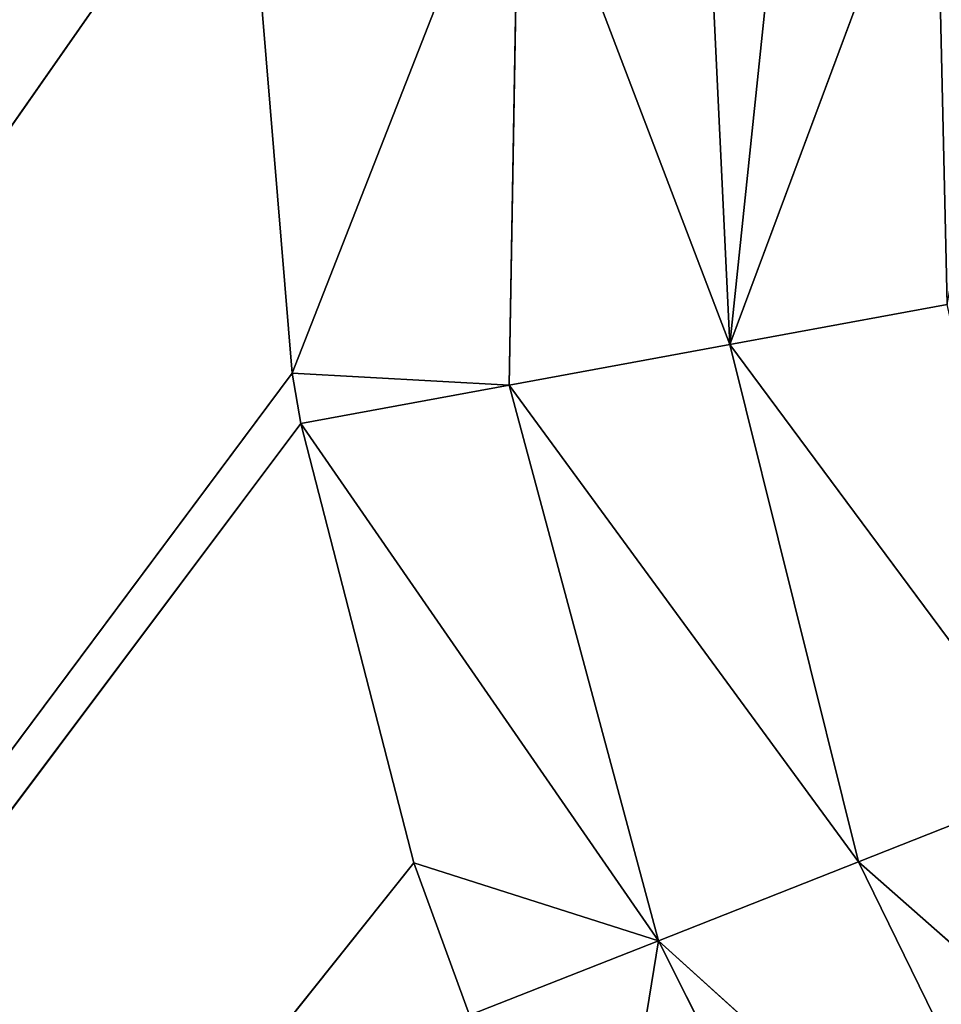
# Model space of a CAD drawing. Extents: x 0 to 500, y 0 to 420.
# Tile 23 of 256: x 26.16 to 28.86, y 32.33 to 35.21. Entities that reach past the tile are written whole.
import ezdxf

# ---------------------------------------------------------------- set-up
doc = ezdxf.new("R2010")
doc.units = 0
doc.header["$LTSCALE"] = 25.4
doc.layers.get('0').update_dxf_attribs({"linetype": 'CONTINUOUS'})

# ---------------------------------------------------------------- blocks, each defined once
blk = doc.blocks.new('5902539864175_-_S_STL')
at = {"color": 0}
for p, q in [((27.3125, 103, 387.2576), (5.8292, 103, 414.1707)), ((27.3125, 103, 387.2576), (5.8292, 103, 414.1707)), ((26.9811, 103, 385.971), (5.8292, 103, 414.1707)), ((26.9811, 103, 385.971), (5.8292, 103, 414.1707)), ((26.9551, 103, 385.8239), (5.8292, 103, 414.1707)), ((26.8147, 103, 384.1223), (5.8292, 103, 414.1707)), ((26.9551, 103, 385.8239), (5.8292, 103, 414.1707)), ((26.8147, 103, 384.1223), (5.8292, 103, 414.1707)), ((26.9551, 103, 385.8239), (26.8147, 103, 384.1223)), ((26.9551, 103, 385.8239), (26.8147, 103, 384.1223)), ((27.591, 102.9614, 385.8586), (26.9551, 103, 385.8239)), ((26.9811, 103, 385.971), (26.9551, 103, 385.8239)), ((27.591, 102.9614, 385.8586), (26.9551, 103, 385.8239)), ((27.6214, 102.9345, 384.1223), (26.9551, 103, 385.8239)), ((27.6214, 102.9345, 384.1223), (26.9551, 103, 385.8239)), ((26.9811, 103, 385.971), (26.9551, 103, 385.8239)), ((28.0286, 102.9645, 387.4863), (26.9811, 103, 385.971)), ((27.3125, 103, 387.2576), (26.9811, 103, 385.971)), ((28.0286, 102.9645, 387.4863), (26.9811, 103, 385.971)), ((27.591, 102.9614, 385.8586), (26.9811, 103, 385.971)), ((27.591, 102.9614, 385.8586), (26.9811, 103, 385.971)), ((27.3125, 103, 387.2576), (26.9811, 103, 385.971)), ((27.4753, 103, 387.7045), (27.3125, 103, 387.2576)), ((28.0286, 102.9645, 387.4863), (27.3125, 103, 387.2576)), ((28.0286, 102.9645, 387.4863), (27.3125, 103, 387.2576)), ((27.4753, 103, 387.7045), (27.3125, 103, 387.2576)), ((27.4753, 103, 387.7045), (28.0286, 102.9645, 387.4863)), ((27.4753, 103, 387.7045), (28.0286, 102.9645, 387.4863)), ((27.8568, 103, 388.5418), (28.0286, 102.9645, 387.4863)), ((27.8568, 103, 388.5418), (28.0286, 102.9645, 387.4863)), ((28.0286, 102.9645, 387.4863), (27.591, 102.9614, 385.8586)), ((28.0286, 102.9645, 387.4863), (27.591, 102.9614, 385.8586)), ((27.591, 102.9614, 385.8586), (27.6214, 102.9345, 384.1223)), ((27.591, 102.9614, 385.8586), (27.6214, 102.9345, 384.1223)), ((27.591, 102.9614, 385.8586), (28.2383, 102.8339, 385.7393)), ((27.591, 102.9614, 385.8586), (28.2383, 102.8339, 385.7393)), ((27.591, 102.9614, 385.8586), (28.6155, 102.8474, 387.2548)), ((27.591, 102.9614, 385.8586), (28.6155, 102.8474, 387.2548)), ((28.7678, 102.9664, 388.9539), (28.0286, 102.9645, 387.4863)), ((28.7678, 102.9664, 388.9539), (28.0286, 102.9645, 387.4863)), ((28.0286, 102.9645, 387.4863), (28.6155, 102.8474, 387.2548)), ((28.0286, 102.9645, 387.4863), (28.6155, 102.8474, 387.2548)), ((28.0286, 102.9645, 387.4863), (29.2821, 102.8556, 388.6185)), ((28.0286, 102.9645, 387.4863), (29.2821, 102.8556, 388.6185)), ((27.6214, 102.9345, 384.1223), (28.2383, 102.8339, 385.7393)), ((27.6214, 102.9345, 384.1223), (28.2383, 102.8339, 385.7393)), ((28.2383, 102.8339, 385.7393), (28.6155, 102.8474, 387.2548)), ((28.2383, 102.8339, 385.7393), (28.6155, 102.8474, 387.2548)), ((28.6155, 102.8474, 387.2548), (29.2821, 102.8556, 388.6185)), ((28.6155, 102.8474, 387.2548), (29.2821, 102.8556, 388.6185)), ((28.6155, 102.8474, 387.2548), (29.1934, 102.6464, 387.0269)), ((28.6155, 102.8474, 387.2548), (29.1934, 102.6464, 387.0269)), ((28.6155, 102.8474, 387.2548), (29.7887, 102.6656, 388.288)), ((28.6155, 102.8474, 387.2548), (29.7887, 102.6656, 388.288)), ((28.1606, 102.8154, 384.1223), (28.2383, 102.8339, 385.7393)), ((28.1606, 102.8154, 384.1223), (28.2383, 102.8339, 385.7393)), ((28.2383, 102.8339, 385.7393), (28.4071, 102.7396, 384.1223)), ((28.2383, 102.8339, 385.7393), (28.4071, 102.7396, 384.1223)), ((28.2383, 102.8339, 385.7393), (28.8412, 102.5709, 384.1223)), ((28.2383, 102.8339, 385.7393), (28.8412, 102.5709, 384.1223)), ((28.2383, 102.8339, 385.7393), (28.8746, 102.6146, 385.6219)), ((28.2383, 102.8339, 385.7393), (28.8746, 102.6146, 385.6219)), ((28.2383, 102.8339, 385.7393), (29.1934, 102.6464, 387.0269)), ((28.2383, 102.8339, 385.7393), (29.1934, 102.6464, 387.0269)), ((28.8412, 102.5709, 384.1223), (28.8746, 102.6146, 385.6219)), ((28.8412, 102.5709, 384.1223), (28.8746, 102.6146, 385.6219))]:
    blk.add_line(p, q, dxfattribs=at)
mesh = blk.add_polyface(dxfattribs=at)
corners = [(5.8292, 103, 414.1707), (27.4753, 103, 387.7045), (27.3125, 103, 387.2576)]
mesh.append_faces([[corners[k] for k in face] for face in [(0, 1, 2)]], dxfattribs={"color": 0})
mesh = blk.add_polyface(dxfattribs=at)
corners = [(5.8292, 103, 414.1707), (27.3125, 103, 387.2576), (26.9811, 103, 385.971)]
mesh.append_faces([[corners[k] for k in face] for face in [(0, 1, 2)]], dxfattribs={"color": 0})
mesh = blk.add_polyface(dxfattribs=at)
corners = [(5.8292, 103, 414.1707), (26.9811, 103, 385.971), (26.9551, 103, 385.8239)]
mesh.append_faces([[corners[k] for k in face] for face in [(0, 1, 2)]], dxfattribs={"color": 0})
mesh = blk.add_polyface(dxfattribs=at)
corners = [(5.8292, 103, 414.1707), (26.9551, 103, 385.8239), (26.8147, 103, 384.1223)]
mesh.append_faces([[corners[k] for k in face] for face in [(0, 1, 2)]], dxfattribs={"color": 0})
mesh = blk.add_polyface(dxfattribs=at)
corners = [(5.8292, 103, 414.1707), (26.8147, 103, 384.1223), (26.8147, 103, 105.0868)]
mesh.append_faces([[corners[k] for k in face] for face in [(0, 1, 2)]], dxfattribs={"color": 0})
mesh = blk.add_polyface(dxfattribs=at)
corners = [(5.8292, 103, 414.1707), (26.8147, 103, 105.0868), (5.8292, 103)]
mesh.append_faces([[corners[k] for k in face] for face in [(0, 1, 2)]], dxfattribs={"color": 0})
mesh = blk.add_polyface(dxfattribs=at)
corners = [(26.9551, 103, 385.8239), (27.6214, 102.9345, 384.1223), (26.8147, 103, 384.1223)]
mesh.append_faces([[corners[k] for k in face] for face in [(0, 1, 2)]], dxfattribs={"color": 0})
mesh = blk.add_polyface(dxfattribs=at)
corners = [(26.9811, 103, 385.971), (27.591, 102.9614, 385.8586), (26.9551, 103, 385.8239)]
mesh.append_faces([[corners[k] for k in face] for face in [(0, 1, 2)]], dxfattribs={"color": 0})
mesh = blk.add_polyface(dxfattribs=at)
corners = [(27.591, 102.9614, 385.8586), (27.6214, 102.9345, 384.1223), (26.9551, 103, 385.8239)]
mesh.append_faces([[corners[k] for k in face] for face in [(0, 1, 2)]], dxfattribs={"color": 0})
mesh = blk.add_polyface(dxfattribs=at)
corners = [(28.0286, 102.9645, 387.4863), (26.9811, 103, 385.971), (27.3125, 103, 387.2576)]
mesh.append_faces([[corners[k] for k in face] for face in [(0, 1, 2)]], dxfattribs={"color": 0})
mesh = blk.add_polyface(dxfattribs=at)
corners = [(28.0286, 102.9645, 387.4863), (27.591, 102.9614, 385.8586), (26.9811, 103, 385.971)]
mesh.append_faces([[corners[k] for k in face] for face in [(0, 1, 2)]], dxfattribs={"color": 0})
mesh = blk.add_polyface(dxfattribs=at)
corners = [(27.4753, 103, 387.7045), (28.0286, 102.9645, 387.4863), (27.3125, 103, 387.2576)]
mesh.append_faces([[corners[k] for k in face] for face in [(0, 1, 2)]], dxfattribs={"color": 0})
mesh = blk.add_polyface(dxfattribs=at)
corners = [(27.8568, 103, 388.5418), (28.0286, 102.9645, 387.4863), (27.4753, 103, 387.7045)]
mesh.append_faces([[corners[k] for k in face] for face in [(0, 1, 2)]], dxfattribs={"color": 0})
mesh = blk.add_polyface(dxfattribs=at)
corners = [(28.7678, 102.9664, 388.9539), (28.0286, 102.9645, 387.4863), (27.8568, 103, 388.5418)]
mesh.append_faces([[corners[k] for k in face] for face in [(0, 1, 2)]], dxfattribs={"color": 0})
mesh = blk.add_polyface(dxfattribs=at)
corners = [(28.0286, 102.9645, 387.4863), (28.6155, 102.8474, 387.2548), (27.591, 102.9614, 385.8586)]
mesh.append_faces([[corners[k] for k in face] for face in [(0, 1, 2)]], dxfattribs={"color": 0})
mesh = blk.add_polyface(dxfattribs=at)
corners = [(27.591, 102.9614, 385.8586), (28.2383, 102.8339, 385.7393), (27.6214, 102.9345, 384.1223)]
mesh.append_faces([[corners[k] for k in face] for face in [(0, 1, 2)]], dxfattribs={"color": 0})
mesh = blk.add_polyface(dxfattribs=at)
corners = [(28.6155, 102.8474, 387.2548), (28.2383, 102.8339, 385.7393), (27.591, 102.9614, 385.8586)]
mesh.append_faces([[corners[k] for k in face] for face in [(0, 1, 2)]], dxfattribs={"color": 0})
mesh = blk.add_polyface(dxfattribs=at)
corners = [(28.7678, 102.9664, 388.9539), (29.2821, 102.8556, 388.6185), (28.0286, 102.9645, 387.4863)]
mesh.append_faces([[corners[k] for k in face] for face in [(0, 1, 2)]], dxfattribs={"color": 0})
mesh = blk.add_polyface(dxfattribs=at)
corners = [(29.2821, 102.8556, 388.6185), (28.6155, 102.8474, 387.2548), (28.0286, 102.9645, 387.4863)]
mesh.append_faces([[corners[k] for k in face] for face in [(0, 1, 2)]], dxfattribs={"color": 0})
mesh = blk.add_polyface(dxfattribs=at)
corners = [(28.2383, 102.8339, 385.7393), (28.1606, 102.8154, 384.1223), (27.6214, 102.9345, 384.1223)]
mesh.append_faces([[corners[k] for k in face] for face in [(0, 1, 2)]], dxfattribs={"color": 0})
mesh = blk.add_polyface(dxfattribs=at)
corners = [(28.6155, 102.8474, 387.2548), (29.1934, 102.6464, 387.0269), (28.2383, 102.8339, 385.7393)]
mesh.append_faces([[corners[k] for k in face] for face in [(0, 1, 2)]], dxfattribs={"color": 0})
mesh = blk.add_polyface(dxfattribs=at)
corners = [(29.2821, 102.8556, 388.6185), (29.7887, 102.6656, 388.288), (28.6155, 102.8474, 387.2548)]
mesh.append_faces([[corners[k] for k in face] for face in [(0, 1, 2)]], dxfattribs={"color": 0})
mesh = blk.add_polyface(dxfattribs=at)
corners = [(29.7887, 102.6656, 388.288), (29.1934, 102.6464, 387.0269), (28.6155, 102.8474, 387.2548)]
mesh.append_faces([[corners[k] for k in face] for face in [(0, 1, 2)]], dxfattribs={"color": 0})
mesh = blk.add_polyface(dxfattribs=at)
corners = [(28.2383, 102.8339, 385.7393), (28.4071, 102.7396, 384.1223), (28.1606, 102.8154, 384.1223)]
mesh.append_faces([[corners[k] for k in face] for face in [(0, 1, 2)]], dxfattribs={"color": 0})
mesh = blk.add_polyface(dxfattribs=at)
corners = [(28.2383, 102.8339, 385.7393), (28.8412, 102.5709, 384.1223), (28.4071, 102.7396, 384.1223)]
mesh.append_faces([[corners[k] for k in face] for face in [(0, 1, 2)]], dxfattribs={"color": 0})
mesh = blk.add_polyface(dxfattribs=at)
corners = [(28.2383, 102.8339, 385.7393), (28.8746, 102.6146, 385.6219), (28.8412, 102.5709, 384.1223)]
mesh.append_faces([[corners[k] for k in face] for face in [(0, 1, 2)]], dxfattribs={"color": 0})
mesh = blk.add_polyface(dxfattribs=at)
corners = [(29.1934, 102.6464, 387.0269), (28.8746, 102.6146, 385.6219), (28.2383, 102.8339, 385.7393)]
mesh.append_faces([[corners[k] for k in face] for face in [(0, 1, 2)]], dxfattribs={"color": 0})
mesh = blk.add_polyface(dxfattribs=at)
corners = [(28.8746, 102.6146, 385.6219), (29.151, 102.4206, 384.1223), (28.8412, 102.5709, 384.1223)]
mesh.append_faces([[corners[k] for k in face] for face in [(0, 1, 2)]], dxfattribs={"color": 0})

msp = doc.modelspace()

# ---------------------------------------------------------------- block references
at = {"color": 254, "extrusion": (0, -1, -5.55112e-17)}
msp.add_blockref('5902539864175_-_S_STL', (0, 0, -420), dxfattribs=at)

doc.saveas('drawing.dxf')
